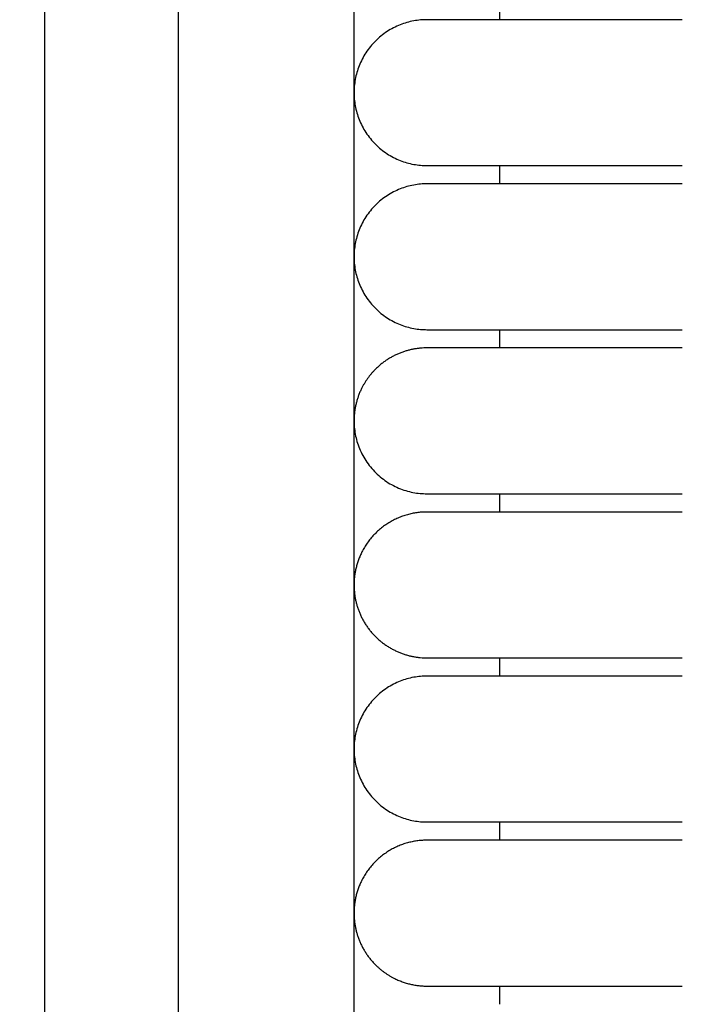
# Model space of a CAD drawing. Header units: millimetres. Extents: x -31695 to -19845, y -5614 to 7253.
# Tile 194 of 256: x -29464 to -29446, y 4982 to 5009. Entities that reach past the tile are written whole.
import ezdxf

# ---------------------------------------------------------------- set-up
doc = ezdxf.new("R2010")
doc.units = ezdxf.units.MM
doc.layers.add('2d', color=7, linetype='Continuous', true_color=0x000000)

msp = doc.modelspace()

# ---------------------------------------------------------------- linework, layer by layer
at = {"layer": '2d', "linetype": 'Continuous', "lineweight": -3}
msp.add_lwpolyline([(-29455.065, 4642.495), (-29455.065, 5407.495)], dxfattribs=at)
for points, knots in [([(-29460.52, 4624.902), (-29460.437, 4626.341), (-29460.368, 4627.78), (-29460.309, 4629.221), (-29460.245, 4630.779), (-29460.193, 4632.338), (-29460.149, 4633.897), (-29460.103, 4635.575), (-29460.065, 4637.252), (-29460.035, 4638.931), (-29460.001, 4640.756), (-29459.976, 4642.581), (-29459.956, 4644.407), (-29459.935, 4646.353), (-29459.92, 4648.299), (-29459.908, 4650.245), (-29459.896, 4652.277), (-29459.889, 4654.31), (-29459.884, 4656.342), (-29459.878, 4658.489), (-29459.876, 4660.636), (-29459.874, 4662.783), (-29459.872, 4666.01), (-29459.872, 4669.236), (-29459.872, 4672.463), (-29459.873, 4682.95), (-29459.873, 4693.438), (-29459.873, 4703.926), (-29459.873, 4715.826), (-29459.873, 4727.727), (-29459.873, 4739.627), (-29459.873, 4752.869), (-29459.873, 4766.11), (-29459.873, 4779.351), (-29459.873, 4793.947), (-29459.873, 4808.544), (-29459.873, 4823.14), (-29459.873, 4854.606), (-29459.873, 4886.071), (-29459.873, 4917.536), (-29459.873, 4950.544), (-29459.873, 4983.553), (-29459.873, 5016.561), (-29459.873, 5049.57), (-29459.873, 5082.578), (-29459.873, 5115.586), (-29459.873, 5131.318), (-29459.873, 5147.051), (-29459.873, 5162.784), (-29459.873, 5178.517), (-29459.873, 5194.251), (-29459.873, 5209.983), (-29459.873, 5217.281), (-29459.873, 5224.579), (-29459.873, 5231.877), (-29459.873, 5239.175), (-29459.873, 5246.473), (-29459.873, 5253.771), (-29459.873, 5259.091), (-29459.873, 5264.412), (-29459.873, 5269.732)], [0, 0, 0, 0, 4.32571, 4.32571, 4.32571, 9.006348, 9.006348, 9.006348, 14.041632, 14.041632, 14.041632, 19.519096, 19.519096, 19.519096, 25.35732, 25.35732, 25.35732, 31.454857, 31.454857, 31.454857, 37.895938, 37.895938, 37.895938, 47.575429, 47.575429, 47.575429, 79.038556, 79.038556, 79.038556, 114.740207, 114.740207, 114.740207, 154.464201, 154.464201, 154.464201, 198.253062, 198.253062, 198.253062, 292.648844, 292.648844, 292.648844, 391.674129, 391.674129, 391.674129, 490.698643, 490.698643, 490.698643, 537.896832, 537.896832, 537.896832, 585.096367, 585.096367, 585.096367, 606.990068, 606.990068, 606.990068, 628.884072, 628.884072, 628.884072, 644.845046, 644.845046, 644.845046, 644.845046]), ([(-29464.231, 4625.082), (-29464.148, 4626.499), (-29464.079, 4627.927), (-29464.02, 4629.346), (-29463.956, 4630.891), (-29463.904, 4632.436), (-29463.86, 4633.982), (-29463.813, 4635.649), (-29463.775, 4637.316), (-29463.744, 4638.984), (-29463.71, 4640.802), (-29463.684, 4642.619), (-29463.663, 4644.437), (-29463.641, 4646.378), (-29463.625, 4648.318), (-29463.613, 4650.259), (-29463.6, 4652.288), (-29463.592, 4654.317), (-29463.586, 4656.346), (-29463.579, 4658.491), (-29463.576, 4660.636), (-29463.574, 4662.782), (-29463.571, 4665.264), (-29463.57, 4667.746), (-29463.57, 4670.228), (-29463.569, 4670.972), (-29463.569, 4671.716), (-29463.569, 4672.46), (-29463.566, 4682.948), (-29463.563, 4693.436), (-29463.561, 4703.924), (-29463.559, 4715.824), (-29463.557, 4727.725), (-29463.555, 4739.626), (-29463.554, 4752.867), (-29463.552, 4766.109), (-29463.551, 4779.35), (-29463.55, 4793.947), (-29463.549, 4808.543), (-29463.548, 4823.14), (-29463.547, 4854.605), (-29463.546, 4886.07), (-29463.546, 4917.536), (-29463.546, 4950.544), (-29463.546, 4983.553), (-29463.546, 5016.561), (-29463.546, 5049.569), (-29463.546, 5082.578), (-29463.546, 5115.586), (-29463.546, 5131.319), (-29463.546, 5147.051), (-29463.547, 5162.784), (-29463.547, 5178.517), (-29463.548, 5194.251), (-29463.549, 5209.984), (-29463.549, 5217.282), (-29463.549, 5224.58), (-29463.55, 5231.878), (-29463.55, 5238.188), (-29463.551, 5244.497), (-29463.551, 5250.807)], [0, 0, 0, 0, 4.271346, 4.271346, 4.271346, 8.910793, 8.910793, 8.910793, 13.915218, 13.915218, 13.915218, 19.369775, 19.369775, 19.369775, 25.191998, 25.191998, 25.191998, 31.279337, 31.279337, 31.279337, 37.714779, 37.714779, 37.714779, 45.161136, 45.161136, 45.161136, 47.392834, 47.392834, 47.392834, 78.857016, 78.857016, 78.857016, 114.55941, 114.55941, 114.55941, 154.283912, 154.283912, 154.283912, 198.073133, 198.073133, 198.073133, 292.469323, 292.469323, 292.469323, 391.494727, 391.494727, 391.494727, 490.51936, 490.51936, 490.51936, 537.717708, 537.717708, 537.717708, 584.917492, 584.917492, 584.917492, 606.811354, 606.811354, 606.811354, 625.740521, 625.740521, 625.740521, 625.740521])]:
    msp.add_open_spline(points, degree=3, knots=knots, dxfattribs=at)
for points in [[(-29451.065, 5008.995), (-29451.065, 5009.245), (-29451.065, 5009.495)], [(-29451.065, 5004.495), (-29451.065, 5004.745), (-29451.065, 5004.995)], [(-29451.065, 4999.995), (-29451.065, 5000.245), (-29451.065, 5000.495)], [(-29451.065, 4995.495), (-29451.065, 4995.745), (-29451.065, 4995.995)], [(-29451.065, 4990.995), (-29451.065, 4991.245), (-29451.065, 4991.495)], [(-29451.065, 4986.495), (-29451.065, 4986.745), (-29451.065, 4986.995)], [(-29451.065, 4981.995), (-29451.065, 4982.245), (-29451.065, 4982.495)]]:
    msp.add_open_spline(points, degree=2, dxfattribs=at)
for points, weights, knots in [([(-29453.065, 5008.995), (-29455.065, 5008.995), (-29455.065, 5006.995), (-29455.065, 5004.995), (-29453.065, 5004.995)], [1, 0.707106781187, 1, 0.707106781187, 1], [12.566371, 12.566371, 12.566371, 15.707963, 15.707963, 18.849556, 18.849556, 18.849556]), ([(-29446.065, 5008.995), (-29448.964, 5008.995), (-29451.014, 5008.995), (-29453.065, 5008.995), (-29453.065, 5008.995)], [1, 0.853553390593, 0.853553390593, 0.853553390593, 1], [0, 0, 0, 5.79899, 5.79899, 11.59798, 11.59798, 11.59798]), ([(-29453.065, 5004.995), (-29453.065, 5004.995), (-29451.014, 5004.995), (-29448.964, 5004.995), (-29446.065, 5004.995)], [1, 0.853553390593, 0.853553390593, 0.853553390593, 1], [0, 0, 0, 5.79899, 5.79899, 11.59798, 11.59798, 11.59798]), ([(-29453.065, 5004.495), (-29455.065, 5004.495), (-29455.065, 5002.495), (-29455.065, 5000.495), (-29453.065, 5000.495)], [1, 0.707106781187, 1, 0.707106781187, 1], [6.283185, 6.283185, 6.283185, 9.424778, 9.424778, 12.566371, 12.566371, 12.566371]), ([(-29446.065, 5004.495), (-29448.964, 5004.495), (-29451.014, 5004.495), (-29453.065, 5004.495), (-29453.065, 5004.495)], [1, 0.853553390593, 0.853553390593, 0.853553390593, 1], [0, 0, 0, 5.79899, 5.79899, 11.59798, 11.59798, 11.59798]), ([(-29453.065, 5000.495), (-29453.065, 5000.495), (-29451.014, 5000.495), (-29448.964, 5000.495), (-29446.065, 5000.495)], [1, 0.853553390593, 0.853553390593, 0.853553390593, 1], [0, 0, 0, 5.79899, 5.79899, 11.59798, 11.59798, 11.59798]), ([(-29453.065, 4999.995), (-29453.893, 4999.995), (-29454.479, 4999.409), (-29454.703, 4999.185), (-29454.847, 4998.903)], [1, 0.853553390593, 0.853553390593, 0.853553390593, 0.874965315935], [0, 0, 0, 1.656854, 1.656854, 2.290392, 2.290392, 2.290392]), ([(-29446.065, 4999.995), (-29448.964, 4999.995), (-29451.014, 4999.995), (-29453.065, 4999.995), (-29453.065, 4999.995)], [1, 0.853553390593, 0.853553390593, 0.853553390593, 1], [0, 0, 0, 5.79899, 5.79899, 11.59798, 11.59798, 11.59798]), ([(-29454.847, 4998.903), (-29455.065, 4998.475), (-29455.065, 4997.995), (-29455.065, 4995.995), (-29453.065, 4995.995)], [0.874965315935, 0.909550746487, 1, 0.707106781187, 1], [14.737798, 14.737798, 14.737798, 15.707963, 15.707963, 18.849556, 18.849556, 18.849556]), ([(-29453.065, 4995.995), (-29453.065, 4995.995), (-29451.014, 4995.995), (-29448.964, 4995.995), (-29446.065, 4995.995)], [1, 0.853553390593, 0.853553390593, 0.853553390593, 1], [0, 0, 0, 5.79899, 5.79899, 11.59798, 11.59798, 11.59798]), ([(-29446.065, 4995.495), (-29448.964, 4995.495), (-29451.014, 4995.495), (-29453.065, 4995.495), (-29453.065, 4995.495)], [1, 0.853553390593, 0.853553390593, 0.853553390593, 1], [0, 0, 0, 5.79899, 5.79899, 11.59798, 11.59798, 11.59798]), ([(-29454.847, 4994.403), (-29455.065, 4993.975), (-29455.065, 4993.495), (-29455.065, 4992.667), (-29454.479, 4992.081), (-29453.893, 4991.495), (-29453.065, 4991.495)], [0.874965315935, 0.909550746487, 1, 0.853553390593, 0.853553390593, 0.853553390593, 1], [2.290392, 2.290392, 2.290392, 3.313708, 3.313708, 4.970563, 4.970563, 6.627417, 6.627417, 6.627417]), ([(-29453.065, 4991.495), (-29453.065, 4991.495), (-29451.014, 4991.495), (-29448.964, 4991.495), (-29446.065, 4991.495)], [1, 0.853553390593, 0.853553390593, 0.853553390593, 1], [0, 0, 0, 5.79899, 5.79899, 11.59798, 11.59798, 11.59798]), ([(-29453.065, 4990.995), (-29455.065, 4990.995), (-29455.065, 4988.995), (-29455.065, 4986.995), (-29453.065, 4986.995)], [1, 0.707106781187, 1, 0.707106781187, 1], [6.283185, 6.283185, 6.283185, 9.424778, 9.424778, 12.566371, 12.566371, 12.566371]), ([(-29446.065, 4990.995), (-29448.964, 4990.995), (-29451.014, 4990.995), (-29453.065, 4990.995), (-29453.065, 4990.995)], [1, 0.853553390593, 0.853553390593, 0.853553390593, 1], [0, 0, 0, 5.79899, 5.79899, 11.59798, 11.59798, 11.59798]), ([(-29453.065, 4986.995), (-29453.065, 4986.995), (-29451.014, 4986.995), (-29448.964, 4986.995), (-29446.065, 4986.995)], [1, 0.853553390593, 0.853553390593, 0.853553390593, 1], [0, 0, 0, 5.79899, 5.79899, 11.59798, 11.59798, 11.59798]), ([(-29446.065, 4986.495), (-29448.964, 4986.495), (-29451.014, 4986.495), (-29453.065, 4986.495), (-29453.065, 4986.495)], [1, 0.853553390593, 0.853553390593, 0.853553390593, 1], [0, 0, 0, 5.79899, 5.79899, 11.59798, 11.59798, 11.59798]), ([(-29454.847, 4985.403), (-29455.065, 4984.975), (-29455.065, 4984.495), (-29455.065, 4983.667), (-29454.479, 4983.081), (-29454.255, 4982.857), (-29453.973, 4982.713)], [0.874965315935, 0.909550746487, 1, 0.853553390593, 0.853553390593, 0.853553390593, 0.874965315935], [2.290392, 2.290392, 2.290392, 3.313708, 3.313708, 4.970563, 4.970563, 5.604101, 5.604101, 5.604101]), ([(-29453.065, 4982.495), (-29453.065, 4982.495), (-29451.014, 4982.495), (-29448.964, 4982.495), (-29446.065, 4982.495)], [1, 0.853553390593, 0.853553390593, 0.853553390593, 1], [0, 0, 0, 5.79899, 5.79899, 11.59798, 11.59798, 11.59798])]:
    msp.add_rational_spline(points, weights, degree=2, knots=knots, dxfattribs=at)
for points, weights in [([(-29453.065, 4995.495), (-29454.29, 4995.495), (-29454.847, 4994.403)], [1, 0.797556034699, 0.874965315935]), ([(-29453.065, 4986.495), (-29454.29, 4986.495), (-29454.847, 4985.403)], [1, 0.797556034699, 0.874965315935]), ([(-29453.973, 4982.713), (-29453.545, 4982.495), (-29453.065, 4982.495)], [0.874965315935, 0.909550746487, 1])]:
    msp.add_rational_spline(points, weights, degree=2, dxfattribs=at)

doc.saveas('drawing.dxf')
